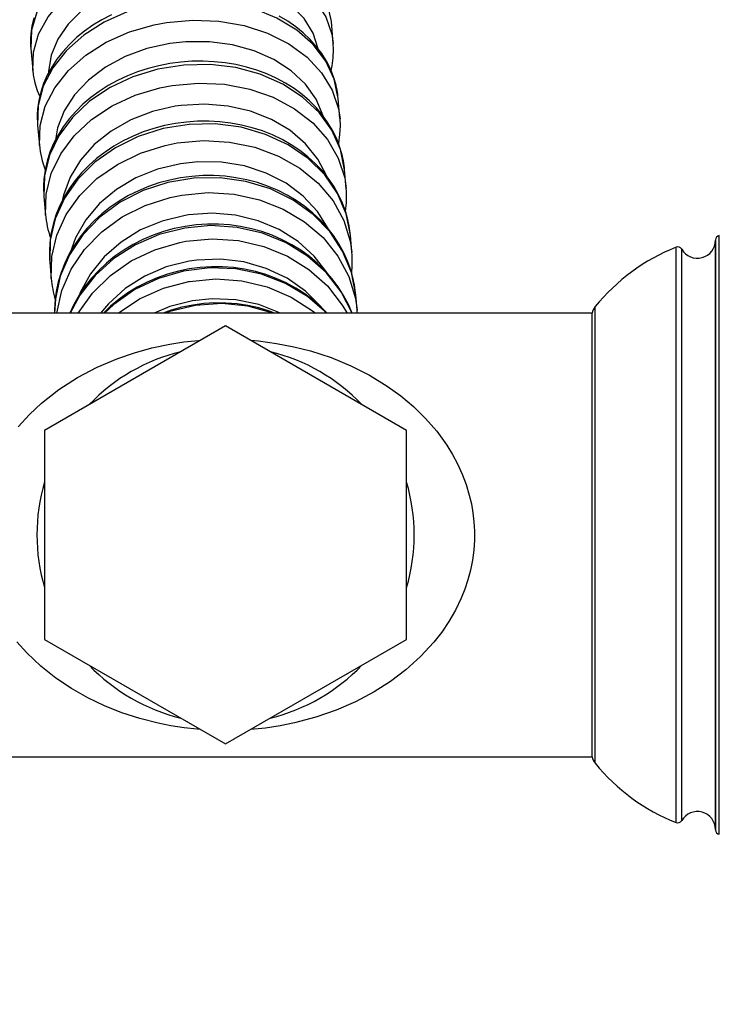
# Model space of a CAD drawing. Header units: millimetres. Extents: x -109 to 627, y -178 to 173.
# Tile 20 of 178: x -10.8931 to -10.8468, y 30.5633 to 30.6285. Entities that reach past the tile are written whole.
import ezdxf

# ---------------------------------------------------------------- set-up
doc = ezdxf.new("R2010")
doc.units = ezdxf.units.MM
doc.layers.add('O - MOBILIÁRIO', color=8, linetype='Continuous')
doc.styles.add('GULIM', font='Gulim.ttf')
doc.dimstyles.new('GULIM-100', dxfattribs={"dimtxt": 0.1, "dimasz": 0.05, "dimexe": 0.2, "dimexo": 0, "dimgap": 0.025, "dimtad": 1, "dimdec": 0, "dimlfac": 100, "dimzin": 12, "dimdsep": 46, "dimtxsty": 'GULIM', "dimblk": 'OPEN30', "dimcen": 0, "dimclrd": 152, "dimclre": 152, "dimclrt": 152, "dimaunit": 1, "dimadec": 0, "dimazin": 0, "dimtfac": 1.875, "dimtdec": 0, "dimtmove": 2, "dimatfit": 3, "dimldrblk": 'OPEN30', "dimfxl": 0, "dimtolj": 1, "dimtzin": 12, "dimlwd": -1, "dimarcsym": 0})

# ---------------------------------------------------------------- blocks, each defined once
blk = doc.blocks.new('_Open30')
at = {"color": 0, "linetype": 'ByBlock', "lineweight": -2}
for p, q in [((-1, 0.26794919), (0, 0)), ((0, 0), (-1, -0.26794919)), ((0, 0), (-1, 0))]:
    blk.add_line(p, q, dxfattribs=at)
blk = doc.blocks.new('*D771')
at = {"color": 152, "lineweight": -2, "transparency": 16777216}
for p, q in [((-10.91807430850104, 30.83202508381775), (-10.28253092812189, 30.83202508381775)), ((-10.91807430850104, 29.28242646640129), (-10.28253092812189, 29.28242646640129))]:
    blk.add_line(p, q, dxfattribs=at)
at = {"color": 152, "transparency": 16777216}
blk.add_line((-10.48253092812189, 29.33242646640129), (-10.48253092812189, 30.78202508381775), dxfattribs=at)
at = {"layer": 'Defpoints', "color": 0, "transparency": 16777216}
for p in [(-10.91807430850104, 30.83202508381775), (-10.48253092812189, 30.83202508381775), (-10.91807430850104, 29.28242646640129)]:
    blk.add_point(p, dxfattribs=at)
at = {"color": 152, "transparency": 16777216, "xscale": 0.05, "yscale": 0.05, "zscale": 0.05}
for p, rotation in [((-10.48253092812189, 30.83202508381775), 90), ((-10.48253092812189, 29.28242646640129), 270)]:
    blk.add_blockref('_Open30', p, dxfattribs=dict(at, rotation=rotation))
at = {"color": 152, "transparency": 16777216, "insert": (-10.55892906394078, 30.05722577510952), "char_height": 0.1, "attachment_point": 5, "rotation": 90, "style": 'GULIM'}
blk.add_mtext('\\A1;155', dxfattribs=at)

msp = doc.modelspace()

# ---------------------------------------------------------------- linework, layer by layer
at = {"layer": 'O - MOBILIÁRIO'}
for p, q in [((-10.87246250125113, 30.62840499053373, 1.982423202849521e-05), (-10.87247405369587, 30.62851724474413, 1.982423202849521e-05)), ((-10.87233276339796, 30.62694692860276, 1.982423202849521e-05), (-10.8724609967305, 30.62838837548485, 1.982423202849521e-05)), ((-10.89239185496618, 30.62673968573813, 1.982423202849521e-05), (-10.89238284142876, 30.62662202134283, 1.982423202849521e-05)), ((-10.89238232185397, 30.6266161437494, 1.982423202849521e-05), (-10.89225408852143, 30.62517469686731, 1.982423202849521e-05)), ((-10.87200644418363, 30.62327838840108, 1.982423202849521e-05), (-10.87202165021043, 30.62343279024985, 1.982423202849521e-05)), ((-10.87188905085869, 30.62195923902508, 1.982423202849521e-05), (-10.87200832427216, 30.62329996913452, 1.982423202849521e-05)), ((-10.89193890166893, 30.62164489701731, 1.982423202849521e-05), (-10.89192998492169, 30.62153152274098, 1.982423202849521e-05)), ((-10.89192964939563, 30.621527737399, 1.982423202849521e-05), (-10.89181037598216, 30.62018700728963, 1.982423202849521e-05)), ((-10.87158521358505, 30.61854319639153, 1.982423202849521e-05), (-10.87160109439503, 30.61870639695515, 1.982423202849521e-05)), ((-10.87147789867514, 30.61733755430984, 1.982423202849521e-05), (-10.87158761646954, 30.61857087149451, 1.982423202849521e-05)), ((-10.89151484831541, 30.61686937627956, 1.982423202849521e-05), (-10.89150905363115, 30.61679990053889, 1.982423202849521e-05)), ((-10.89150894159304, 30.61679863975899, 1.982423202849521e-05), (-10.8913992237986, 30.61556532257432, 1.982423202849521e-05)), ((-10.87119793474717, 30.6141895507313, 1.982423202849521e-05), (-10.87121452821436, 30.61436204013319, 1.982423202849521e-05)), ((-10.8711013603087, 30.61310495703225, 1.982423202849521e-05), (-10.87120097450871, 30.61422470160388, 1.982423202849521e-05)), ((-10.84675100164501, 30.57452348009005, 1.982423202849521e-05), (-10.84675100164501, 30.61421515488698, 1.982423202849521e-05)), ((-10.84700528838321, 30.61391864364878, 1.982423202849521e-05), (-10.84700528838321, 30.57481999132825, 1.982423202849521e-05)), ((-10.84700526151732, 30.57482400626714, 1.982423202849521e-05), (-10.84700526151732, 30.61391462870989, 1.982423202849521e-05)), ((-10.84700522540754, 30.57483331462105, 1.982423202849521e-05), (-10.84700522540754, 30.61390532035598, 1.982423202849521e-05)), ((-10.89114920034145, 30.61322218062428, 1.982423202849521e-05), (-10.89115025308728, 30.61314270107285, 1.982423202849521e-05)), ((-10.84961540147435, 30.5753029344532, 1.982423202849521e-05), (-10.84961540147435, 30.61343570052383, 1.982423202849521e-05)), ((-10.84924473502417, 30.57543196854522, 1.982423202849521e-05), (-10.84924473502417, 30.61330666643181, 1.982423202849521e-05)), ((-10.89112229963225, 30.6124524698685, 1.982423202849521e-05), (-10.8910226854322, 30.61133272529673, 1.982423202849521e-05)), ((-10.87084650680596, 30.61023874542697, 1.982423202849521e-05), (-10.87086391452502, 30.61042172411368, 1.982423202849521e-05)), ((-10.87076131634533, 30.60928258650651, 1.982423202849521e-05), (-10.87085032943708, 30.61028316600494, 1.982423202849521e-05)), ((-10.85518440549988, 30.60906932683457, 1.982423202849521e-05), (-10.89797407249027, 30.60906932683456, 1.982423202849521e-05)), ((-10.87074533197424, 30.60906961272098, 1.982423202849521e-05), (-10.87076064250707, 30.60927496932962, 1.982423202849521e-05)), ((-10.85518440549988, 30.57966930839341, 1.982423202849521e-05), (-10.85518440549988, 30.60906932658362, 1.982423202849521e-05)), ((-10.85498104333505, 30.57924135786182, 1.982423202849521e-05), (-10.85498104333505, 30.60949727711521, 1.982423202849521e-05)), ((-10.8794741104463, 30.60822713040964, 1.982423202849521e-05), (-10.89147411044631, 30.60129892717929, 1.982423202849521e-05)), ((-10.86747411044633, 30.60129892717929, 1.982423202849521e-05), (-10.8794741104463, 30.60822713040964, 1.982423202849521e-05)), ((-10.89147411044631, 30.60129892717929, 1.982423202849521e-05), (-10.89147411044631, 30.58744252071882, 1.982423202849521e-05)), ((-10.86747411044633, 30.58744252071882, 1.982423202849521e-05), (-10.86747411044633, 30.60129892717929, 1.982423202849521e-05)), ((-10.89147411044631, 30.58744252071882, 1.982423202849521e-05), (-10.8794741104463, 30.58051431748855, 1.982423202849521e-05)), ((-10.8794741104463, 30.58051431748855, 1.982423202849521e-05), (-10.86747411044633, 30.58744252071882, 1.982423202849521e-05)), ((-10.89797407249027, 30.57966930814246, 1.982423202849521e-05), (-10.85518440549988, 30.57966930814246, 1.982423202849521e-05))]:
    msp.add_line(p, q, dxfattribs=at)
for points in [[(-10.8724609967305, 30.62838837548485, 1.982423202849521e-05), (-10.8727185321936, 30.6295688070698, 1.982423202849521e-05), (-10.87327089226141, 30.63068644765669, 1.982423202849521e-05), (-10.87410129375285, 30.63170733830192, 1.982423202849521e-05), (-10.87518450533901, 30.6326004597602, 1.982423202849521e-05), (-10.87648761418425, 30.63333867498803, 1.982423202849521e-05), (-10.87797102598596, 30.63389955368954, 1.982423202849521e-05), (-10.87958966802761, 30.63426605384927, 1.982423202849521e-05), (-10.88129435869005, 30.6344270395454, 1.982423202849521e-05), (-10.88303330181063, 30.63437761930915, 1.982423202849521e-05), (-10.88475366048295, 30.63411929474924, 1.982423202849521e-05), (-10.88640316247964, 30.63365991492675, 1.982423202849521e-05), (-10.88793168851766, 30.63301343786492, 1.982423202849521e-05), (-10.88929279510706, 30.63219950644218, 1.982423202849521e-05), (-10.89044512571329, 30.63124285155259, 1.982423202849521e-05), (-10.89135366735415, 30.63017254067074, 1.982423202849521e-05), (-10.89199081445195, 30.62902109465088, 1.982423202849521e-05), (-10.89233720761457, 30.62782349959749, 1.982423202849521e-05), (-10.89238232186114, 30.62661614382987, 1.982423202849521e-05)], [(-10.89225271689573, 30.62515955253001, 1.982423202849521e-05), (-10.89221143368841, 30.62636679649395, 1.982423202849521e-05), (-10.89186879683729, 30.62756474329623, 1.982423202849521e-05), (-10.89123521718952, 30.62871699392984, 1.982423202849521e-05), (-10.89032994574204, 30.62978853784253, 1.982423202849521e-05), (-10.88918048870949, 30.63074681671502, 1.982423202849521e-05), (-10.8878217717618, 30.63156271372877, 1.982423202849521e-05), (-10.8862950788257, 30.63221143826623, 1.982423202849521e-05), (-10.88464679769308, 30.63267327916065, 1.982423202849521e-05), (-10.88378529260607, 30.63283060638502, 1.982423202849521e-05)], [(-10.88378529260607, 30.63283060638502, 1.982423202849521e-05), (-10.88204919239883, 30.63298681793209, 1.982423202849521e-05), (-10.88032051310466, 30.63293258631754, 1.982423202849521e-05), (-10.87865177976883, 30.63266955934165, 1.982423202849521e-05), (-10.87709369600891, 30.63220572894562, 1.982423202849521e-05), (-10.87569360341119, 30.63155518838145, 1.982423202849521e-05), (-10.87449404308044, 30.63073770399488, 1.982423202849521e-05), (-10.87353146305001, 30.62977811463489, 1.982423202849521e-05), (-10.87283511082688, 30.62870557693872, 1.982423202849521e-05), (-10.8724261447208, 30.62755267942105, 1.982423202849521e-05), (-10.87233228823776, 30.62694155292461, 1.982423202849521e-05)], [(-10.88357198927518, 30.63143290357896, 1.982423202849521e-05), (-10.88509368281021, 30.63110718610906, 1.982423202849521e-05), (-10.88652834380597, 30.63060623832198, 1.982423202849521e-05), (-10.88783238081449, 30.62994528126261, 1.982423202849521e-05), (-10.8889661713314, 30.62914439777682, 1.982423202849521e-05), (-10.88989526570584, 30.62822792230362, 1.982423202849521e-05), (-10.89059143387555, 30.62722370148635, 1.982423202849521e-05), (-10.89103352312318, 30.62616224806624, 1.982423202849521e-05), (-10.89120810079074, 30.62507581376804, 1.982423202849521e-05), (-10.89121027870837, 30.62498984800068, 1.982423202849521e-05)], [(-10.87332762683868, 30.62658111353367, 1.982423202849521e-05), (-10.87367030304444, 30.62762400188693, 1.982423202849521e-05), (-10.8742730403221, 30.62859749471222, 1.982423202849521e-05), (-10.87511752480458, 30.62947201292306, 1.982423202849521e-05), (-10.87617809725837, 30.6302209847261, 1.982423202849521e-05), (-10.87742253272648, 30.63082165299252, 1.982423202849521e-05), (-10.87881301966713, 30.63125576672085, 1.982423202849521e-05), (-10.88030730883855, 30.63151013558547, 1.982423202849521e-05), (-10.88185999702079, 30.63157703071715, 1.982423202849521e-05), (-10.8834239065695, 30.63145441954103, 1.982423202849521e-05), (-10.88357198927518, 30.63143290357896, 1.982423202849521e-05)], [(-10.87200832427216, 30.62329996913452, 1.982423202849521e-05), (-10.8722734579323, 30.62456581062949, 1.982423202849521e-05), (-10.87283318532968, 30.62576626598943, 1.982423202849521e-05), (-10.87367049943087, 30.62686485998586, 1.982423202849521e-05), (-10.87475995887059, 30.62782821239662, 1.982423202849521e-05), (-10.8760684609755, 30.62862705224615, 1.982423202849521e-05), (-10.8775562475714, 30.62923710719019, 1.982423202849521e-05), (-10.87917811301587, 30.62963984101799, 1.982423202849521e-05), (-10.88088477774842, 30.62982301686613, 1.982423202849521e-05), (-10.88262438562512, 30.62978106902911, 1.982423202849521e-05), (-10.88434407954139, 30.62951527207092, 1.982423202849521e-05), (-10.88599160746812, 30.6290337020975, 1.982423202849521e-05), (-10.88751691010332, 30.62835099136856, 1.982423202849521e-05), (-10.88887364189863, 30.62748788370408, 1.982423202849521e-05), (-10.89002057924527, 30.62647060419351, 1.982423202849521e-05), (-10.89092287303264, 30.62533006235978, 1.982423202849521e-05), (-10.89155310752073, 30.624100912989, 1.982423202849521e-05), (-10.89189213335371, 30.62282050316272, 1.982423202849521e-05), (-10.89192964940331, 30.62152773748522, 1.982423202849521e-05)], [(-10.89217229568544, 30.62865087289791, 1.982423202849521e-05), (-10.89230420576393, 30.62811196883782, 1.982423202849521e-05), (-10.89238099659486, 30.62757120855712, 1.982423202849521e-05), (-10.89240058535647, 30.62725040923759, 1.982423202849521e-05)], [(-10.88704215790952, 30.62883931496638, 1.982423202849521e-05), (-10.88766630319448, 30.62851076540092, 1.982423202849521e-05), (-10.88825983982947, 30.62814812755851, 1.982423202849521e-05), (-10.88881934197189, 30.62775319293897, 1.982423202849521e-05), (-10.88934152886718, 30.62732796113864, 1.982423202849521e-05), (-10.88982326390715, 30.62687467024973, 1.982423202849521e-05), (-10.89026159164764, 30.62639581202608, 1.982423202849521e-05), (-10.89065378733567, 30.62589413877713, 1.982423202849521e-05), (-10.89099741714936, 30.625372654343, 1.982423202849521e-05), (-10.89129040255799, 30.62483458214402, 1.982423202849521e-05), (-10.89153107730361, 30.62428330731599, 1.982423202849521e-05), (-10.89171822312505, 30.62372229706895, 1.982423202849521e-05), (-10.89185107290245, 30.62315501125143, 1.982423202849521e-05), (-10.89192927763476, 30.62258481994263, 1.982423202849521e-05), (-10.89195071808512, 30.62221710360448, 1.982423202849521e-05)], [(-10.87211188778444, 30.62399472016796, 1.982423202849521e-05), (-10.87215259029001, 30.62417462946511, 1.982423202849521e-05), (-10.87231271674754, 30.62472101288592, 1.982423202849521e-05), (-10.87252477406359, 30.62525441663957, 1.982423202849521e-05), (-10.87278775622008, 30.62577229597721, 1.982423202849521e-05), (-10.87310049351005, 30.62627209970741, 1.982423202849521e-05), (-10.8734615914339, 30.62675124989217, 1.982423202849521e-05), (-10.8738693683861, 30.62720715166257, 1.982423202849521e-05), (-10.87432180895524, 30.62763723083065, 1.982423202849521e-05), (-10.87481654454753, 30.62803898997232, 1.982423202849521e-05), (-10.87535086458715, 30.62841006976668, 1.982423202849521e-05), (-10.8759217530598, 30.62874830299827, 1.982423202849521e-05)], [(-10.89181212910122, 30.62020713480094, 1.982423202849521e-05), (-10.89176986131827, 30.62150001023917, 1.982423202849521e-05), (-10.89142617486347, 30.62277991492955, 1.982423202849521e-05), (-10.89079151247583, 30.62400795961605, 1.982423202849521e-05), (-10.8898851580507, 30.62514683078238, 1.982423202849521e-05), (-10.88873465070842, 30.62616192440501, 1.982423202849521e-05), (-10.88737494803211, 30.62702239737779, 1.982423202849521e-05), (-10.88584736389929, 30.62770210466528, 1.982423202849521e-05), (-10.88419831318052, 30.62818039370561, 1.982423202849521e-05), (-10.88338516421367, 30.62833283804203, 1.982423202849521e-05)], [(-10.88338516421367, 30.62833283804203, 1.982423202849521e-05), (-10.88164907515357, 30.62848917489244, 1.982423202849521e-05), (-10.87991908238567, 30.62842017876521, 1.982423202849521e-05), (-10.87824775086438, 30.62812794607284, 1.982423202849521e-05), (-10.87668586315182, 30.62762135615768, 1.982423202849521e-05), (-10.87528087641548, 30.62691580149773, 1.982423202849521e-05), (-10.87407548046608, 30.62603272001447, 1.982423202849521e-05), (-10.87310630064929, 30.62499894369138, 1.982423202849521e-05), (-10.8724027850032, 30.62384588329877, 1.982423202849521e-05), (-10.87198630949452, 30.62260857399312, 1.982423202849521e-05), (-10.87188873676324, 30.62195569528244, 1.982423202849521e-05)], [(-10.88317198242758, 30.62693650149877, 1.982423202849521e-05), (-10.88469247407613, 30.62659727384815, 1.982423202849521e-05), (-10.88612477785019, 30.62606982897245, 1.982423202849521e-05), (-10.88742537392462, 30.62537019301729, 1.982423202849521e-05), (-10.88855474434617, 30.62451962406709, 1.982423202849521e-05), (-10.88947857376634, 30.62354396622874, 1.982423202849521e-05), (-10.89016879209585, 30.62247286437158, 1.982423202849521e-05), (-10.8906044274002, 30.62133886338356, 1.982423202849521e-05), (-10.89074752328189, 30.62055552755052, 1.982423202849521e-05)], [(-10.87300358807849, 30.62214583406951, 1.982423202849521e-05), (-10.87346238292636, 30.62323882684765, 1.982423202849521e-05), (-10.87417421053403, 30.62424564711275, 1.982423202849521e-05), (-10.87511744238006, 30.62513570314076, 1.982423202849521e-05), (-10.87626341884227, 30.62588195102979, 1.982423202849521e-05), (-10.87757732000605, 30.62646171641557, 1.982423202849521e-05), (-10.87901922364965, 30.62685738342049, 1.982423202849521e-05), (-10.88054531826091, 30.62705692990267, 1.982423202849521e-05), (-10.88210923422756, 30.62705429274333, 1.982423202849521e-05), (-10.88317198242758, 30.62693650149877, 1.982423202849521e-05)], [(-10.87247743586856, 30.62515096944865, 1.982423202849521e-05), (-10.872410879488, 30.62545110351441, 1.982423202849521e-05), (-10.87233408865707, 30.62599186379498, 1.982423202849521e-05), (-10.87231221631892, 30.62653132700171, 1.982423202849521e-05), (-10.87233224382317, 30.62694105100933, 1.982423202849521e-05)], [(-10.87169678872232, 30.61931338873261, 1.982423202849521e-05), (-10.87173188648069, 30.61947368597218, 1.982423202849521e-05), (-10.87189313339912, 30.62004959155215, 1.982423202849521e-05), (-10.87210640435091, 30.62061233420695, 1.982423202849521e-05), (-10.87237062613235, 30.62115911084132, 1.982423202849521e-05), (-10.87268452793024, 30.6216871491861, 1.982423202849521e-05), (-10.87304660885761, 30.62219369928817, 1.982423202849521e-05), (-10.87345510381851, 30.62267604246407, 1.982423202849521e-05), (-10.8739079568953, 30.62313151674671, 1.982423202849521e-05), (-10.87440280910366, 30.62355755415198, 1.982423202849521e-05), (-10.87493700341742, 30.62395172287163, 1.982423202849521e-05), (-10.87550760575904, 30.62431176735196, 1.982423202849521e-05), (-10.87611143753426, 30.62463564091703, 1.982423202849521e-05), (-10.87674511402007, 30.62492152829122, 1.982423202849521e-05), (-10.87740508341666, 30.62516785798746, 1.982423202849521e-05), (-10.87808766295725, 30.62537330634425, 1.982423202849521e-05), (-10.87878907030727, 30.62553679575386, 1.982423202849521e-05), (-10.87950544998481, 30.62565748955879, 1.982423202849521e-05), (-10.8802328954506, 30.62573478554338, 1.982423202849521e-05), (-10.88096745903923, 30.62576830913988, 1.982423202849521e-05), (-10.88170519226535, 30.62575790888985, 1.982423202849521e-05), (-10.88244214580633, 30.62570364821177, 1.982423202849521e-05), (-10.88317438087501, 30.62560580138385, 1.982423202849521e-05), (-10.88389797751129, 30.62546485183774, 1.982423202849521e-05), (-10.88460905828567, 30.62528148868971, 1.982423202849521e-05), (-10.88530380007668, 30.62505660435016, 1.982423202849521e-05), (-10.88597844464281, 30.62479129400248, 1.982423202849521e-05), (-10.88662930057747, 30.62448686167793, 1.982423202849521e-05), (-10.88725276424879, 30.62414482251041, 1.982423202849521e-05), (-10.88784534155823, 30.62376690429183, 1.982423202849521e-05), (-10.88840366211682, 30.62335505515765, 1.982423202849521e-05), (-10.88892450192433, 30.62291145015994, 1.982423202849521e-05), (-10.88940481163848, 30.62243849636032, 1.982423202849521e-05), (-10.88984175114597, 30.62193883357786, 1.982423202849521e-05), (-10.89023272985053, 30.62141532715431, 1.982423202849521e-05), (-10.89057545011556, 30.6208710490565, 1.982423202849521e-05), (-10.89086794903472, 30.62030924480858, 1.982423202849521e-05), (-10.89110863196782, 30.61973328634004, 1.982423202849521e-05), (-10.89129629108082, 30.61914661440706, 1.982423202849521e-05), (-10.8914301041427, 30.61855267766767, 1.982423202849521e-05), (-10.89150961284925, 30.61795487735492, 1.982423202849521e-05), (-10.8915329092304, 30.61753445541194, 1.982423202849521e-05)], [(-10.87158761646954, 30.61857087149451, 1.982423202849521e-05), (-10.87185977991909, 30.61991573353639, 1.982423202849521e-05), (-10.87242632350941, 30.62119280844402, 1.982423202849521e-05), (-10.87327003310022, 30.62236329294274, 1.982423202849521e-05), (-10.87436527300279, 30.6233916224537, 1.982423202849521e-05), (-10.87567876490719, 30.62424655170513, 1.982423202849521e-05), (-10.87717059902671, 30.62490210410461, 1.982423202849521e-05), (-10.87879544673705, 30.62533836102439, 1.982423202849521e-05), (-10.88050393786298, 30.62554206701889, 1.982423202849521e-05), (-10.88224416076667, 30.62550703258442, 1.982423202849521e-05), (-10.88396323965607, 30.62523432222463, 1.982423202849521e-05), (-10.88560894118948, 30.62473222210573, 1.982423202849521e-05), (-10.88713126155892, 30.62401598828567, 1.982423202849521e-05), (-10.88848394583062, 30.62310738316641, 1.982423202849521e-05), (-10.8896258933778, 30.62203401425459, 1.982423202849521e-05), (-10.89052240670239, 30.62082849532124, 1.982423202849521e-05), (-10.89114624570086, 30.61952745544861, 1.982423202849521e-05), (-10.89147845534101, 30.61817042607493, 1.982423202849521e-05), (-10.89150894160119, 30.61679863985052, 1.982423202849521e-05)], [(-10.8922525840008, 30.62515808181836, 1.982423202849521e-05), (-10.89221599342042, 30.62485621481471, 1.982423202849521e-05), (-10.89210966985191, 30.62433098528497, 1.982423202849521e-05), (-10.89195068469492, 30.62381631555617, 1.982423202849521e-05), (-10.89179165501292, 30.62342582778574, 1.982423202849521e-05)], [(-10.89140150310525, 30.61559157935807, 1.982423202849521e-05), (-10.89136517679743, 30.6169634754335, 1.982423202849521e-05), (-10.89102723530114, 30.61831981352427, 1.982423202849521e-05), (-10.89039794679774, 30.619619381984, 1.982423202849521e-05), (-10.8894964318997, 30.62082269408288, 1.982423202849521e-05), (-10.88835008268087, 30.62189318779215, 1.982423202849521e-05), (-10.88699373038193, 30.62279833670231, 1.982423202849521e-05), (-10.88546858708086, 30.62351063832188, 1.982423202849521e-05), (-10.88382099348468, 30.62400844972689, 1.982423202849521e-05), (-10.88301433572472, 30.62416442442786, 1.982423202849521e-05)], [(-10.88301433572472, 30.62416442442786, 1.982423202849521e-05), (-10.88127825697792, 30.62432087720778, 1.982423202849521e-05), (-10.87954704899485, 30.62423822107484, 1.982423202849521e-05), (-10.87787331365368, 30.62391896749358, 1.982423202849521e-05), (-10.87630790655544, 30.62337281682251, 1.982423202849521e-05), (-10.87489839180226, 30.62261636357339, 1.982423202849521e-05), (-10.87368759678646, 30.62167259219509, 1.982423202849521e-05), (-10.8727123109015, 30.62057017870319, 1.982423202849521e-05), (-10.87200216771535, 30.61934261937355, 1.982423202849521e-05), (-10.87157874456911, 30.61802721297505, 1.982423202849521e-05), (-10.87147779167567, 30.61733635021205, 1.982423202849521e-05)], [(-10.88280189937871, 30.6227764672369, 1.982423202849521e-05), (-10.88432127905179, 30.6224247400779, 1.982423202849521e-05), (-10.88575140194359, 30.62187278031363, 1.982423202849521e-05), (-10.88704881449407, 30.62113735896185, 1.982423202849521e-05), (-10.88817409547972, 30.62024082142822, 1.982423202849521e-05), (-10.88909305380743, 30.61921040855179, 1.982423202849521e-05), (-10.88977776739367, 30.61807742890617, 1.982423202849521e-05), (-10.89020743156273, 30.61687630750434, 1.982423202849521e-05), (-10.89026915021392, 30.61659155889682, 1.982423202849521e-05)], [(-10.87277112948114, 30.618147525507, 1.982423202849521e-05), (-10.87334740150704, 30.61927530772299, 1.982423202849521e-05), (-10.87416785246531, 30.6202985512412, 1.982423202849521e-05), (-10.87520755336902, 30.62118616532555, 1.982423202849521e-05), (-10.87643491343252, 30.62191118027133, 1.982423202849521e-05), (-10.87781263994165, 30.62245156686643, 1.982423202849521e-05), (-10.87929887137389, 30.62279090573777, 1.982423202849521e-05), (-10.88084844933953, 30.6229188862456, 1.982423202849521e-05), (-10.88241429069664, 30.62283161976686, 1.982423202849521e-05), (-10.88280189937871, 30.6227764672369, 1.982423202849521e-05)], [(-10.87131483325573, 30.61500934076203, 1.982423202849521e-05), (-10.87134537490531, 30.61515292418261, 1.982423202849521e-05), (-10.87150771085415, 30.61575595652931, 1.982423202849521e-05), (-10.87172213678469, 30.616345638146, 1.982423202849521e-05), (-10.8719875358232, 30.61691894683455, 1.982423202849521e-05), (-10.87230256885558, 30.61747291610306, 1.982423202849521e-05), (-10.87266565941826, 30.61800463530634, 1.982423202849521e-05), (-10.87307497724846, 30.61851125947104, 1.982423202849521e-05), (-10.87352842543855, 30.61899002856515, 1.982423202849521e-05), (-10.87402363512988, 30.61943829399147, 1.982423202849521e-05), (-10.87455796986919, 30.61985354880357, 1.982423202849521e-05), (-10.87512853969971, 30.62023345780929, 1.982423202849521e-05), (-10.87573222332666, 30.62057588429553, 1.982423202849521e-05), (-10.87636569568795, 30.62087891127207, 1.982423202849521e-05), (-10.87702545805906, 30.62114085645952, 1.982423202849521e-05), (-10.87770786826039, 30.62136028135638, 1.982423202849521e-05), (-10.87840916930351, 30.62153599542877, 1.982423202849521e-05), (-10.87912551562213, 30.62166705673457, 1.982423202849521e-05), (-10.87985299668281, 30.62175277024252, 1.982423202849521e-05), (-10.88058765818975, 30.62179268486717, 1.982423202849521e-05), (-10.88132552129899, 30.62178658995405, 1.982423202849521e-05), (-10.88206260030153, 30.621734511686, 1.982423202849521e-05), (-10.88279491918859, 30.6216367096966, 1.982423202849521e-05), (-10.88351852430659, 30.62149367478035, 1.982423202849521e-05), (-10.88422950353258, 30.62130612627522, 1.982423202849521e-05), (-10.88492400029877, 30.62107501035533, 1.982423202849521e-05), (-10.8855982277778, 30.62080149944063, 1.982423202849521e-05), (-10.88624848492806, 30.62048699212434, 1.982423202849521e-05), (-10.88687117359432, 30.62013311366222, 1.982423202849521e-05), (-10.88746281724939, 30.61974171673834, 1.982423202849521e-05), (-10.88802008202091, 30.61931488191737, 1.982423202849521e-05), (-10.88853980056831, 30.61885491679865, 1.982423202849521e-05), (-10.8890189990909, 30.6183643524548, 1.982423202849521e-05), (-10.88945492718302, 30.61784593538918, 1.982423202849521e-05), (-10.88984508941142, 30.61730261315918, 1.982423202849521e-05), (-10.89018727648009, 30.61673751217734, 1.982423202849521e-05), (-10.89047959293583, 30.61615390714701, 1.982423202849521e-05), (-10.8907204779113, 30.61555518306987, 1.982423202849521e-05), (-10.89090871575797, 30.6149447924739, 1.982423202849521e-05), (-10.89104343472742, 30.61432621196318, 1.982423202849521e-05), (-10.89112409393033, 30.61370290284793, 1.982423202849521e-05), (-10.89114920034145, 30.61322218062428, 1.982423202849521e-05)], [(-10.87120097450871, 30.61422470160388, 1.982423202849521e-05), (-10.87147956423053, 30.61564180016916, 1.982423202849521e-05), (-10.87205233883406, 30.61698891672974, 1.982423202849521e-05), (-10.8729018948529, 30.61822511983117, 1.982423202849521e-05), (-10.87400241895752, 30.61931284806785, 1.982423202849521e-05), (-10.87532047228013, 30.6202190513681, 1.982423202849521e-05), (-10.87681600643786, 30.62091619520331, 1.982423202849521e-05), (-10.87844358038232, 30.62138309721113, 1.982423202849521e-05), (-10.88015374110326, 30.62160557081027, 1.982423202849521e-05), (-10.88189452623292, 30.62157685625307, 1.982423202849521e-05), (-10.88361304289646, 30.62129782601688, 1.982423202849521e-05), (-10.88525707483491, 30.62077695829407, 1.982423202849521e-05), (-10.88677666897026, 30.62003007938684, 1.982423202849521e-05), (-10.88812565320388, 30.61907988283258, 1.982423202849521e-05), (-10.88926303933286, 30.6179552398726, 1.982423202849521e-05), (-10.89015426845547, 30.61669032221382, 1.982423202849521e-05), (-10.89077226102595, 30.61532356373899, 1.982423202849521e-05), (-10.89109823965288, 30.61389649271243, 1.982423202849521e-05), (-10.8911222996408, 30.61245246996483, 1.982423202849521e-05)], [(-10.87197776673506, 30.62027858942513, 1.982423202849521e-05), (-10.87196762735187, 30.62033196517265, 1.982423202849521e-05), (-10.87188942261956, 30.62090215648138, 1.982423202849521e-05), (-10.87186585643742, 30.62147203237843, 1.982423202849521e-05), (-10.87188871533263, 30.62195545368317, 1.982423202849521e-05)], [(-10.89102560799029, 30.61136652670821, 1.982423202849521e-05), (-10.89099440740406, 30.61281065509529, 1.982423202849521e-05), (-10.89066141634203, 30.61423680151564, 1.982423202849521e-05), (-10.89003675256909, 30.61560163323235, 1.982423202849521e-05), (-10.88913939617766, 30.61686368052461, 1.982423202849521e-05), (-10.8879966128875, 30.61798459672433, 1.982423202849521e-05), (-10.88664312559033, 30.61893032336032, 1.982423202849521e-05), (-10.88512005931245, 30.61967212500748, 1.982423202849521e-05), (-10.88347369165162, 30.62018746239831, 1.982423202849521e-05), (-10.88267465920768, 30.62034618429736, 1.982423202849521e-05)], [(-10.88267465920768, 30.62034618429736, 1.982423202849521e-05), (-10.88093858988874, 30.62050274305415, 1.982423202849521e-05), (-10.87920627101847, 30.6204075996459, 1.982423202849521e-05), (-10.8775303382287, 30.62006364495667, 1.982423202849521e-05), (-10.87596171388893, 30.61948132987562, 1.982423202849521e-05), (-10.87454805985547, 30.61867834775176, 1.982423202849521e-05), (-10.87333232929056, 30.61767909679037, 1.982423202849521e-05), (-10.87235146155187, 30.61651393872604, 1.982423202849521e-05), (-10.87163525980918, 30.61521827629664, 1.982423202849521e-05), (-10.87120548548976, 30.61383147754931, 1.982423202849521e-05), (-10.87110162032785, 30.6131078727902, 1.982423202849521e-05)], [(-10.88246358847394, 30.61897357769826, 1.982423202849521e-05), (-10.88398195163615, 30.6186104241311, 1.982423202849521e-05), (-10.88541008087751, 30.61803605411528, 1.982423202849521e-05), (-10.886704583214, 30.61726791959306, 1.982423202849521e-05), (-10.88782612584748, 30.61632935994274, 1.982423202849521e-05), (-10.88874063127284, 30.61524889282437, 1.982423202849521e-05), (-10.88942031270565, 30.61405934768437, 1.982423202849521e-05), (-10.88975667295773, 30.61314054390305, 1.982423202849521e-05)], [(-10.87267071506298, 30.61466926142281, 1.982423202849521e-05), (-10.87337905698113, 30.61580826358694, 1.982423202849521e-05), (-10.87431932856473, 30.61682119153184, 1.982423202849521e-05), (-10.87546296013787, 30.61767726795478, 1.982423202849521e-05), (-10.87677520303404, 30.61835048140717, 1.982423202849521e-05), (-10.87821618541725, 30.61882037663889, 1.982423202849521e-05), (-10.87974212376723, 30.61907267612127, 1.982423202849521e-05), (-10.88130665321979, 30.61909971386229, 1.982423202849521e-05), (-10.88246358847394, 30.61897357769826, 1.982423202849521e-05)], [(-10.87096811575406, 30.61110469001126, 1.982423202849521e-05), (-10.87099497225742, 30.61123416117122, 1.982423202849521e-05), (-10.87115835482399, 30.61186173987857, 1.982423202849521e-05), (-10.87137387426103, 30.61247578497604, 1.982423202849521e-05), (-10.87164038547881, 30.61307308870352, 1.982423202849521e-05), (-10.87195650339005, 30.61365051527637, 1.982423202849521e-05), (-10.87232059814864, 30.61420500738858, 1.982423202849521e-05), (-10.87273078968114, 30.61473359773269, 1.982423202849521e-05), (-10.87318494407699, 30.61523342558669, 1.982423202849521e-05), (-10.87368067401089, 30.61570175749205, 1.982423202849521e-05), (-10.87421534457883, 30.61613601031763, 1.982423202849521e-05), (-10.87478608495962, 30.61653377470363, 1.982423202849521e-05), (-10.87538980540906, 30.61689283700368, 1.982423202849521e-05), (-10.87602321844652, 30.61721119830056, 1.982423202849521e-05), (-10.87668286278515, 30.61748708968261, 1.982423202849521e-05), (-10.87736512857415, 30.6177189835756, 1.982423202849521e-05), (-10.8780662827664, 30.61790560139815, 1.982423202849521e-05), (-10.8787824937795, 30.61804591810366, 1.982423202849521e-05), (-10.87950985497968, 30.61813916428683, 1.982423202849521e-05), (-10.88024440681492, 30.61818482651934, 1.982423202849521e-05), (-10.88098215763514, 30.61818264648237, 1.982423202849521e-05), (-10.88171910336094, 30.61813261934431, 1.982423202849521e-05), (-10.88245124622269, 30.61803499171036, 1.982423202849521e-05), (-10.88317460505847, 30.61789026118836, 1.982423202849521e-05), (-10.88388524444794, 30.61769917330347, 1.982423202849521e-05), (-10.88457929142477, 30.61746271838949, 1.982423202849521e-05), (-10.88525294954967, 30.61718213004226, 1.982423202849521e-05), (-10.88590251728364, 30.61685888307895, 1.982423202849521e-05), (-10.88652440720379, 30.61649469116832, 1.982423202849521e-05), (-10.88711516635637, 30.61609150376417, 1.982423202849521e-05), (-10.88767149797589, 30.61565150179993, 1.982423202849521e-05), (-10.88819028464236, 30.61517709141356, 1.982423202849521e-05), (-10.88866861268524, 30.61467089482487, 1.982423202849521e-05), (-10.88910379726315, 30.61413573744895, 1.982423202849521e-05), (-10.88949340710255, 30.61357463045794, 1.982423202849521e-05), (-10.88983528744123, 30.61299074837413, 1.982423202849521e-05), (-10.89012757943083, 30.61238740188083, 1.982423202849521e-05), (-10.89036873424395, 30.61176800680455, 1.982423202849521e-05), (-10.89055752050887, 30.61113605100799, 1.982423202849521e-05), (-10.89069302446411, 30.61049506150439, 1.982423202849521e-05), (-10.89075896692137, 30.61001379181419, 1.982423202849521e-05)], [(-10.87085032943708, 30.61028316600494, 1.982423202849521e-05), (-10.87113470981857, 30.61176535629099, 1.982423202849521e-05), (-10.87171309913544, 30.61317558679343, 1.982423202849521e-05), (-10.87256792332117, 30.61447100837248, 1.982423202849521e-05), (-10.87367320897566, 30.6156122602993, 1.982423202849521e-05), (-10.87499537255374, 30.61656466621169, 1.982423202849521e-05), (-10.87649424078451, 30.61729928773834, 1.982423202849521e-05), (-10.8781242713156, 30.61779380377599, 1.982423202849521e-05), (-10.87983593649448, 30.61803318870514, 1.982423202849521e-05), (-10.88157722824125, 30.618010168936, 1.982423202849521e-05), (-10.88329523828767, 30.61772544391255, 1.982423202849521e-05), (-10.88493776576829, 30.61718766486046, 1.982423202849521e-05), (-10.88645490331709, 30.61641317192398, 1.982423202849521e-05), (-10.88780055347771, 30.61542549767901, 1.982423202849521e-05), (-10.88893382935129, 30.61425465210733, 1.982423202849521e-05), (-10.88982029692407, 30.61293621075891, 1.982423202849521e-05), (-10.89043302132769, 30.61151023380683, 1.982423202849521e-05), (-10.89075338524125, 30.61002004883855, 1.982423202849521e-05), (-10.89080034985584, 30.60906932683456, 1.982423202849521e-05)], [(-10.89065857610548, 30.60906932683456, 1.982423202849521e-05), (-10.89032833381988, 30.61055810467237, 1.982423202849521e-05), (-10.88970620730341, 30.61198120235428, 1.982423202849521e-05), (-10.88881109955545, 30.61329537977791, 1.982423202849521e-05), (-10.88767020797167, 30.61446070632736, 1.982423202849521e-05), (-10.88631819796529, 30.61544177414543, 1.982423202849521e-05), (-10.88479614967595, 30.61620877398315, 1.982423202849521e-05), (-10.88315030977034, 30.61673840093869, 1.982423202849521e-05), (-10.88236783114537, 30.61689718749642, 1.982423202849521e-05)], [(-10.88236783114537, 30.61689718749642, 1.982423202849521e-05), (-10.8806317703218, 30.61705384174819, 1.982423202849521e-05), (-10.87889845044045, 30.61694744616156, 1.982423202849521e-05), (-10.87722053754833, 30.61658123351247, 1.982423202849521e-05), (-10.87564901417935, 30.6159663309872, 1.982423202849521e-05), (-10.87423163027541, 30.61512142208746, 1.982423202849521e-05), (-10.87301145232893, 30.61407217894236, 1.982423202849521e-05), (-10.872025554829, 30.61285048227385, 1.982423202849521e-05), (-10.87130389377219, 30.61149345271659, 1.982423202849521e-05), (-10.87086839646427, 30.61004232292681, 1.982423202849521e-05), (-10.87076065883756, 30.60927515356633, 1.982423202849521e-05)], [(-10.8913992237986, 30.61556532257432, 1.982423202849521e-05), (-10.89140150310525, 30.61559157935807, 1.982423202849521e-05)], [(-10.88215873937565, 30.61554682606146, 1.982423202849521e-05), (-10.88367618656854, 30.61517337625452, 1.982423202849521e-05), (-10.88510251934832, 30.61457881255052, 1.982423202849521e-05), (-10.8863943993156, 30.61378120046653, 1.982423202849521e-05), (-10.88751257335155, 30.61280477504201, 1.982423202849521e-05), (-10.88842306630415, 30.6116792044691, 1.982423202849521e-05), (-10.88909821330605, 30.61043868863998, 1.982423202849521e-05), (-10.88916165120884, 30.61028563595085, 1.982423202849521e-05)], [(-10.87273928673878, 30.6117312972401, 1.982423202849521e-05), (-10.87359301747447, 30.61285100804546, 1.982423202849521e-05), (-10.87466200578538, 30.6138201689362, 1.982423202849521e-05), (-10.87591377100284, 30.61460933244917, 1.982423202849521e-05), (-10.87731027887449, 30.61519452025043, 1.982423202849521e-05), (-10.87880909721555, 30.61555795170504, 1.982423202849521e-05), (-10.88036468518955, 30.61568858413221, 1.982423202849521e-05), (-10.88192977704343, 30.61558244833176, 1.982423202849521e-05), (-10.88215873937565, 30.61554682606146, 1.982423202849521e-05)], [(-10.8710819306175, 30.6090699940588, 1.982423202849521e-05), (-10.87133083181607, 30.60964074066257, 1.982423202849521e-05), (-10.8716479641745, 30.6102390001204, 1.982423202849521e-05), (-10.87201302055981, 30.61081372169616, 1.982423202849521e-05), (-10.87242408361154, 30.61136182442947, 1.982423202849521e-05), (-10.87287898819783, 30.61188035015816, 1.982423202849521e-05), (-10.87337532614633, 30.61236648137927, 1.982423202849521e-05), (-10.87391045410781, 30.61281756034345, 1.982423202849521e-05), (-10.8744815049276, 30.61323110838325, 1.982423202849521e-05), (-10.87508540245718, 30.61360484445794, 1.982423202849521e-05), (-10.87571887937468, 30.61393670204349, 1.982423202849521e-05), (-10.87637849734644, 30.6142248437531, 1.982423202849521e-05), (-10.87706066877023, 30.61446767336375, 1.982423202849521e-05), (-10.877761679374, 30.61466384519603, 1.982423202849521e-05), (-10.87847771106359, 30.61481227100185, 1.982423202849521e-05), (-10.87920486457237, 30.6149121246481, 1.982423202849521e-05), (-10.87993918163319, 30.61496284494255, 1.982423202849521e-05), (-10.88067666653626, 30.61496413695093, 1.982423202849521e-05), (-10.88141330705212, 30.61491597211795, 1.982423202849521e-05), (-10.88214509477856, 30.61481858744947, 1.982423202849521e-05), (-10.88286803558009, 30.61467248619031, 1.982423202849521e-05), (-10.88357818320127, 30.61447843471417, 1.982423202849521e-05), (-10.8842716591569, 30.61423745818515, 1.982423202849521e-05), (-10.88494466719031, 30.61395083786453, 1.982423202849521e-05), (-10.88559351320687, 30.61362010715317, 1.982423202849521e-05), (-10.88621462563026, 30.61324704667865, 1.982423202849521e-05), (-10.88680457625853, 30.61283367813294, 1.982423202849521e-05), (-10.88736010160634, 30.61238225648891, 1.982423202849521e-05), (-10.88787812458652, 30.61189526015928, 1.982423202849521e-05), (-10.88835577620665, 30.61137537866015, 1.982423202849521e-05), (-10.88879041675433, 30.61082549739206, 1.982423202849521e-05), (-10.88917965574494, 30.61024867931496, 1.982423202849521e-05), (-10.8895213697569, 30.60964814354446, 1.982423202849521e-05), (-10.88979547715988, 30.60906994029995, 1.982423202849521e-05)], [(-10.87109015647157, 30.60906932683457, 1.982423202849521e-05), (-10.87181780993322, 30.61048018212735, 1.982423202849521e-05), (-10.87280920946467, 30.61175125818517, 1.982423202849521e-05), (-10.87403423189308, 30.61284393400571, 1.982423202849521e-05), (-10.87545565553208, 30.61372500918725, 1.982423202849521e-05), (-10.87703029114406, 30.61436771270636, 1.982423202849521e-05), (-10.87871029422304, 30.61475251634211, 1.982423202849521e-05), (-10.88044461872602, 30.61486772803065, 1.982423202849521e-05), (-10.88218056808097, 30.61470984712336, 1.982423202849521e-05), (-10.88386539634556, 30.6142836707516, 1.982423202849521e-05), (-10.8854479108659, 30.61360214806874, 1.982423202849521e-05), (-10.88688002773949, 30.61268598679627, 1.982423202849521e-05), (-10.88811823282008, 30.6115630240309, 1.982423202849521e-05), (-10.88912490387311, 30.61026738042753, 1.982423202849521e-05), (-10.88977116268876, 30.60906932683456, 1.982423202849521e-05)], [(-10.88924425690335, 30.60906932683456, 1.982423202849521e-05), (-10.88829603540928, 30.61039962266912, 1.982423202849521e-05), (-10.88710850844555, 30.61156595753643, 1.982423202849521e-05), (-10.88571775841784, 30.61253289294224, 1.982423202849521e-05), (-10.88416604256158, 30.6132710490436, 1.982423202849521e-05), (-10.88250050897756, 30.61375799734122, 1.982423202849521e-05), (-10.8820953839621, 30.61383465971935, 1.982423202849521e-05)], [(-10.8820953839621, 30.61383465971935, 1.982423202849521e-05), (-10.88035933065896, 30.61399139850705, 1.982423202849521e-05), (-10.87862512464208, 30.61387504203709, 1.982423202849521e-05), (-10.8769454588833, 30.61348912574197, 1.982423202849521e-05), (-10.87537136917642, 30.61284537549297, 1.982423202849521e-05), (-10.87395068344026, 30.61196335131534, 1.982423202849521e-05), (-10.87272656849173, 30.61086985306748, 1.982423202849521e-05), (-10.87173621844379, 30.60959810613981, 1.982423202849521e-05), (-10.87142406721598, 30.60906932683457, 1.982423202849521e-05)], [(-10.88188887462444, 30.61251332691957, 1.982423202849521e-05), (-10.88340551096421, 30.61213076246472, 1.982423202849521e-05), (-10.88483025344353, 30.61151832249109, 1.982423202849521e-05), (-10.88611981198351, 30.61069461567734, 1.982423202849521e-05), (-10.88723500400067, 30.60968466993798, 1.982423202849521e-05), (-10.88775493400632, 30.60906932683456, 1.982423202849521e-05)], [(-10.87314000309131, 30.60948572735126, 1.982423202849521e-05), (-10.87417610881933, 30.61052603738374, 1.982423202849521e-05), (-10.87540075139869, 30.61138523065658, 1.982423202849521e-05), (-10.8767767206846, 30.61203720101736, 1.982423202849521e-05), (-10.87826220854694, 30.6124621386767, 1.982423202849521e-05), (-10.87981207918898, 30.61264713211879, 1.982423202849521e-05), (-10.8813792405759, 30.61258656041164, 1.982423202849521e-05), (-10.88188887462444, 30.61251332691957, 1.982423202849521e-05)], [(-10.87272901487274, 30.60907255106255, 1.982423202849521e-05), (-10.87310882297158, 30.60944897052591, 1.982423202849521e-05), (-10.87364446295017, 30.60991462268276, 1.982423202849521e-05), (-10.8742159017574, 30.61034182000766, 1.982423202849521e-05), (-10.87482006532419, 30.61072822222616, 1.982423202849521e-05), (-10.87545369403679, 30.61107170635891, 1.982423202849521e-05), (-10.87611336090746, 30.61137038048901, 1.982423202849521e-05), (-10.87679549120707, 30.61162259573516, 1.982423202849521e-05), (-10.87749638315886, 30.61182695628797, 1.982423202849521e-05), (-10.87821222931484, 30.61198232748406, 1.982423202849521e-05), (-10.87893913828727, 30.61208784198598, 1.982423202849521e-05), (-10.87967315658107, 30.61214290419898, 1.982423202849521e-05), (-10.88041029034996, 30.61214719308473, 1.982423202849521e-05), (-10.88114652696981, 30.61210066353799, 1.982423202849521e-05), (-10.88187785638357, 30.61200354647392, 1.982423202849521e-05), (-10.8826002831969, 30.61185634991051, 1.982423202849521e-05), (-10.88330986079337, 30.61165985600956, 1.982423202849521e-05), (-10.88400271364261, 30.6114151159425, 1.982423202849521e-05), (-10.88467505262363, 30.61112344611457, 1.982423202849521e-05), (-10.88532319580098, 30.61078642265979, 1.982423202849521e-05), (-10.88594358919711, 30.61040587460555, 1.982423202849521e-05), (-10.88653282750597, 30.60998387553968, 1.982423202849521e-05), (-10.88708767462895, 30.60952273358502, 1.982423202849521e-05), (-10.88756055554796, 30.60907076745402, 1.982423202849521e-05)], [(-10.87276492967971, 30.60906932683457, 1.982423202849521e-05), (-10.8740332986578, 30.61016169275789, 1.982423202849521e-05), (-10.87548978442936, 30.61103051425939, 1.982423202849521e-05), (-10.8770901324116, 30.61164939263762, 1.982423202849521e-05), (-10.87878571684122, 30.61199952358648, 1.982423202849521e-05), (-10.88052501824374, 30.61207026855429, 1.982423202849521e-05), (-10.88225518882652, 30.61185947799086, 1.982423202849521e-05), (-10.88392365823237, 30.61137355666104, 1.982423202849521e-05), (-10.88547973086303, 30.61062726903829, 1.982423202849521e-05), (-10.88687612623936, 30.60964329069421, 1.982423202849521e-05), (-10.8875028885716, 30.60906932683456, 1.982423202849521e-05)], [(-10.8910226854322, 30.61133272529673, 1.982423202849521e-05), (-10.89102560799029, 30.61136652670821, 1.982423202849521e-05)], [(-10.8865966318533, 30.60906932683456, 1.982423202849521e-05), (-10.88517142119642, 30.61001674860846, 1.982423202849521e-05), (-10.88359387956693, 30.61072230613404, 1.982423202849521e-05), (-10.88191193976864, 30.61116456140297, 1.982423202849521e-05), (-10.88185867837, 30.61117389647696, 1.982423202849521e-05)], [(-10.88185867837, 30.61117389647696, 1.982423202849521e-05), (-10.8801226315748, 30.61133070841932, 1.982423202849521e-05), (-10.87838765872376, 30.61120573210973, 1.982423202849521e-05), (-10.8767064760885, 30.61080276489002, 1.982423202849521e-05), (-10.87513016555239, 30.61013405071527, 1.982423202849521e-05), (-10.87370662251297, 30.6092199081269, 1.982423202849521e-05), (-10.87351649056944, 30.60906932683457, 1.982423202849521e-05)], [(-10.88165534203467, 30.60988823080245, 1.982423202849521e-05), (-10.8831712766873, 30.60949777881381, 1.982423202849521e-05), (-10.88420659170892, 30.60906932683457, 1.982423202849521e-05)], [(-10.87623058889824, 30.60907537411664, 1.982423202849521e-05), (-10.87657043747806, 30.60919792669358, 1.982423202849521e-05), (-10.87727124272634, 30.60940910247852, 1.982423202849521e-05), (-10.87798691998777, 30.60957024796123, 1.982423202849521e-05), (-10.87871358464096, 30.60968046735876, 1.982423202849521e-05), (-10.87944728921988, 30.60973914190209, 1.982423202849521e-05), (-10.88018404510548, 30.60974593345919, 1.982423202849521e-05), (-10.88091984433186, 30.60970078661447, 1.982423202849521e-05), (-10.88165068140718, 30.60960392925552, 1.982423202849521e-05), (-10.88237256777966, 30.60945587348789, 1.982423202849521e-05), (-10.88308156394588, 30.60925741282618, 1.982423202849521e-05), (-10.88360871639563, 30.60907377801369, 1.982423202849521e-05)], [(-10.876327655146, 30.60906932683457, 1.982423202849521e-05), (-10.87799834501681, 30.6095263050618, 1.982423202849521e-05), (-10.87972959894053, 30.60969949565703, 1.982423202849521e-05), (-10.88146881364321, 30.60958363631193, 1.982423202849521e-05), (-10.88316314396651, 30.60918224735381, 1.982423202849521e-05), (-10.88349013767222, 30.60906932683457, 1.982423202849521e-05)], [(-10.87582918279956, 30.60906932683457, 1.982423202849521e-05), (-10.8772667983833, 30.60963213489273, 1.982423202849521e-05), (-10.87879125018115, 30.60995340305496, 1.982423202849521e-05), (-10.88035621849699, 30.61002336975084, 1.982423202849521e-05), (-10.88165534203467, 30.60988823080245, 1.982423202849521e-05)], [(-10.87926897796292, 30.60906932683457, 1.982423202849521e-05), (-10.88042782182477, 30.60906932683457, 1.982423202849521e-05)], [(-10.89322461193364, 30.60153802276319, 1.982423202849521e-05), (-10.89247504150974, 30.60235579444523, 1.982423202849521e-05), (-10.8916746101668, 30.60310163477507, 1.982423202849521e-05), (-10.89051737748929, 30.60400750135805, 1.982423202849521e-05), (-10.88928263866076, 30.60480089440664, 1.982423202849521e-05), (-10.88797953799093, 30.60548461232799, 1.982423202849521e-05), (-10.88661721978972, 30.60606145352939, 1.982423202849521e-05), (-10.88550987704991, 30.60644100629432, 1.982423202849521e-05), (-10.88436131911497, 30.60675795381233, 1.982423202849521e-05), (-10.8831739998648, 30.60700961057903, 1.982423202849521e-05), (-10.88223233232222, 30.6071571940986, 1.982423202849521e-05), (-10.88126856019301, 30.60726277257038, 1.982423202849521e-05), (-10.88113033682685, 30.60727439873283, 1.982423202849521e-05)], [(-10.87781900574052, 30.60727448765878, 1.982423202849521e-05), (-10.87728555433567, 30.60722530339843, 1.982423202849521e-05), (-10.87610075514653, 30.60706582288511, 1.982423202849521e-05), (-10.87494810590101, 30.60684227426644, 1.982423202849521e-05), (-10.87383442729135, 30.60655872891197, 1.982423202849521e-05), (-10.87247942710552, 30.60611744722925, 1.982423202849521e-05), (-10.87117809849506, 30.60558249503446, 1.982423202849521e-05), (-10.86993459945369, 30.6049531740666, 1.982423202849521e-05), (-10.86875308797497, 30.60422878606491, 1.982423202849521e-05), (-10.86786375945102, 30.60358542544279, 1.982423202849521e-05), (-10.86701429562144, 30.60287247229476, 1.982423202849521e-05), (-10.86621506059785, 30.6020896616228, 1.982423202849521e-05), (-10.8654764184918, 30.60123672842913, 1.982423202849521e-05), (-10.86480873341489, 30.6003134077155, 1.982423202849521e-05), (-10.86443646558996, 30.59970681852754, 1.982423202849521e-05), (-10.8640969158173, 30.59906977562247, 1.982423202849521e-05), (-10.8637946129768, 30.59840575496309, 1.982423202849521e-05), (-10.86353408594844, 30.59771823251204, 1.982423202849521e-05), (-10.863319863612, 30.597010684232, 1.982423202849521e-05), (-10.86318388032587, 30.596428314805, 1.982423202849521e-05), (-10.86308083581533, 30.59583372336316, 1.982423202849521e-05), (-10.86301180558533, 30.5952312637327, 1.982423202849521e-05), (-10.86297786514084, 30.59462528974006, 1.982423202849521e-05), (-10.86298008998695, 30.59402015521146, 1.982423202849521e-05), (-10.86302435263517, 30.59335788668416, 1.982423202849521e-05), (-10.86311274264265, 30.59269516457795, 1.982423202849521e-05), (-10.86324369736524, 30.5920402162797, 1.982423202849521e-05), (-10.86341442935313, 30.59139754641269, 1.982423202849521e-05), (-10.86362215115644, 30.5907716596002, 1.982423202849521e-05), (-10.86386407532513, 30.59016706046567, 1.982423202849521e-05), (-10.86424187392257, 30.58938391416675, 1.982423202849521e-05), (-10.86467281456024, 30.58863801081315, 1.982423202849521e-05), (-10.86514986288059, 30.58793209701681, 1.982423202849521e-05), (-10.86566598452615, 30.58726891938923, 1.982423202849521e-05), (-10.86655323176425, 30.58630221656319, 1.982423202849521e-05), (-10.867518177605, 30.58542974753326, 1.982423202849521e-05), (-10.86854817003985, 30.58464956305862, 1.982423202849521e-05), (-10.86963055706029, 30.58395971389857, 1.982423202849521e-05), (-10.8708602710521, 30.58330581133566, 1.982423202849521e-05), (-10.87215107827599, 30.58274497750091, 1.982423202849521e-05), (-10.87349987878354, 30.58227815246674, 1.982423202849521e-05), (-10.87490357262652, 30.58190627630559, 1.982423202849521e-05), (-10.87585326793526, 30.58171501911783, 1.982423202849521e-05), (-10.87682886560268, 30.58156662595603, 1.982423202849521e-05), (-10.87782403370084, 30.58146374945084, 1.982423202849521e-05), (-10.87783030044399, 30.58146325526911, 1.982423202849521e-05)], [(-10.88112648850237, 30.58146393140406, 1.982423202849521e-05), (-10.88134708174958, 30.58148280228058, 1.982423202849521e-05), (-10.88222666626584, 30.5815809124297, 1.982423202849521e-05), (-10.88308995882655, 30.58171424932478, 1.982423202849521e-05), (-10.88393155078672, 30.58188098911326, 1.982423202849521e-05), (-10.88516372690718, 30.5821938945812, 1.982423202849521e-05), (-10.88635356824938, 30.58257923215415, 1.982423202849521e-05), (-10.88749922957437, 30.58303585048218, 1.982423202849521e-05), (-10.88859886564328, 30.58356259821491, 1.982423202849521e-05), (-10.88968714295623, 30.58418169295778, 1.982423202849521e-05), (-10.89072855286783, 30.58488356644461, 1.982423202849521e-05), (-10.89171370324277, 30.58567037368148, 1.982423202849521e-05), (-10.89263320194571, 30.58654426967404, 1.982423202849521e-05), (-10.89329753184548, 30.58728786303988, 1.982423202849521e-05)]]:
    msp.add_polyline3d(points, dxfattribs=at)
for centre, radius, start, end in [((-10.88709536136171, 30.6270856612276, 1.982423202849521e-05), 0.00530778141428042, 178.2213129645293, 183.7373429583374), ((-10.87792387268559, 30.6227731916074, 1.982423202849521e-05), 0.005938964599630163, 6.376590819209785, 11.86933137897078), ((-10.88601040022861, 30.62205354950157, 1.982423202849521e-05), 0.005942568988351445, 178.4228801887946, 183.9431693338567), ((-10.88582233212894, 30.62073032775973, 1.982423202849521e-05), 0.006013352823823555, 184.9780644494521, 201.1029199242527), ((-10.87812548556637, 30.617988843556, 1.982423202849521e-05), 0.006563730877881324, 6.2761737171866, 11.64209784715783), ((-10.88496736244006, 30.61737996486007, 1.982423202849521e-05), 0.006567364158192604, 178.6520508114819, 184.4590374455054), ((-10.87806161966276, 30.61675691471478, 1.982423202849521e-05), 0.006609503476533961, 351.745126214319, 5.029086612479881), ((-10.88480504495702, 30.61615949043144, 1.982423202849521e-05), 0.006621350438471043, 184.9083308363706, 198.5933990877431), ((-10.87834024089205, 30.61358926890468, 1.982423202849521e-05), 0.00716749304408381, 6.189439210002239, 11.42743580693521), ((-10.84670527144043, 30.61391864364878, 1.982423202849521e-05), 0.000300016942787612, 98.76750869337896, 180), ((-10.84820499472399, 30.61390532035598, 1.982423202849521e-05), 0.001199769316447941, 209.9321562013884, 0), ((-10.88398584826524, 30.61308714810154, 1.982423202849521e-05), 0.007164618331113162, 179.5557360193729, 185.1067850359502), ((-10.87826271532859, 30.61247041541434, 1.982423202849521e-05), 0.007189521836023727, 353.9135143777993, 5.08803444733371), ((-10.84473890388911, 30.60116780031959, 1.982423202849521e-05), 0.01320157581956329, 111.6778501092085, 140.8800748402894), ((-10.84950466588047, 30.61315689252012, 1.982423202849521e-05), 0.0002999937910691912, 29.95083617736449, 111.6617431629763), ((-10.88386521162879, 30.61197123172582, 1.982423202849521e-05), 0.007185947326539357, 184.8164504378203, 196.2224719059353), ((-10.8785581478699, 30.60959723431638, 1.982423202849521e-05), 0.007738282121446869, 6.116296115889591, 11.23332979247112), ((-10.88302605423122, 30.60919600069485, 1.982423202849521e-05), 0.007776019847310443, 173.9631462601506, 180.9347507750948), ((-10.85420504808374, 30.60886622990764, 1.982423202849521e-05), 0.001000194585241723, 140.8816410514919, 168.2842091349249), ((-10.8794741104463, 30.59436931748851, 1.982423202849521e-05), 0.01250000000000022, 103.7597466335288, 136.2402533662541), ((-10.8794741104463, 30.59436931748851, 1.982423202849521e-05), 0.01250000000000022, 43.75974663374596, 76.24025336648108), ((-10.8794741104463, 30.59436931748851, 1.982423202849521e-05), 0.01250000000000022, 163.7397952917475, 196.2602047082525), ((-10.8794741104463, 30.59436931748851, 1.982423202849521e-05), 0.01250000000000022, 343.7397952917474, 16.26020470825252), ((-10.8794741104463, 30.59436931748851, 1.982423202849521e-05), 0.01250000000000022, 223.7198677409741, 256.2801322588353), ((-10.8794741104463, 30.59436931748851, 1.982423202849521e-05), 0.01250000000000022, 283.7198677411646, 316.2801322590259), ((-10.85420504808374, 30.57987240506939, 1.982423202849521e-05), 0.001000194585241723, 191.7157908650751, 219.1183589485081), ((-10.84473890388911, 30.58757083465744, 1.982423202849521e-05), 0.01320157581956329, 219.1199251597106, 248.322149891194), ((-10.84820499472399, 30.57483331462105, 1.982423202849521e-05), 0.001199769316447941, 0, 150.0678437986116), ((-10.84950466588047, 30.57558174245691, 1.982423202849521e-05), 0.0002999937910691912, 248.3382568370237, 330.0491638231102), ((-10.84670527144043, 30.57481999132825, 1.982423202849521e-05), 0.000300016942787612, 180, 261.2324913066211)]:
    msp.add_arc(centre, radius, start, end, dxfattribs=at)

# ---------------------------------------------------------------- dimensions: what is measured, and where the dimension line sits
dim = msp.add_linear_dim(base=(-10.48253092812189, 30.83202508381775), p1=(-10.91807430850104, 29.28242646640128), p2=(-10.91807430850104, 30.83202508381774), angle=90, dimstyle='GULIM-100')
dim.commit()
dim.dimension.update_dxf_attribs({"geometry": '*D771', "text_midpoint": (-10.55892906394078, 30.05722577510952)})

doc.saveas('drawing.dxf')
